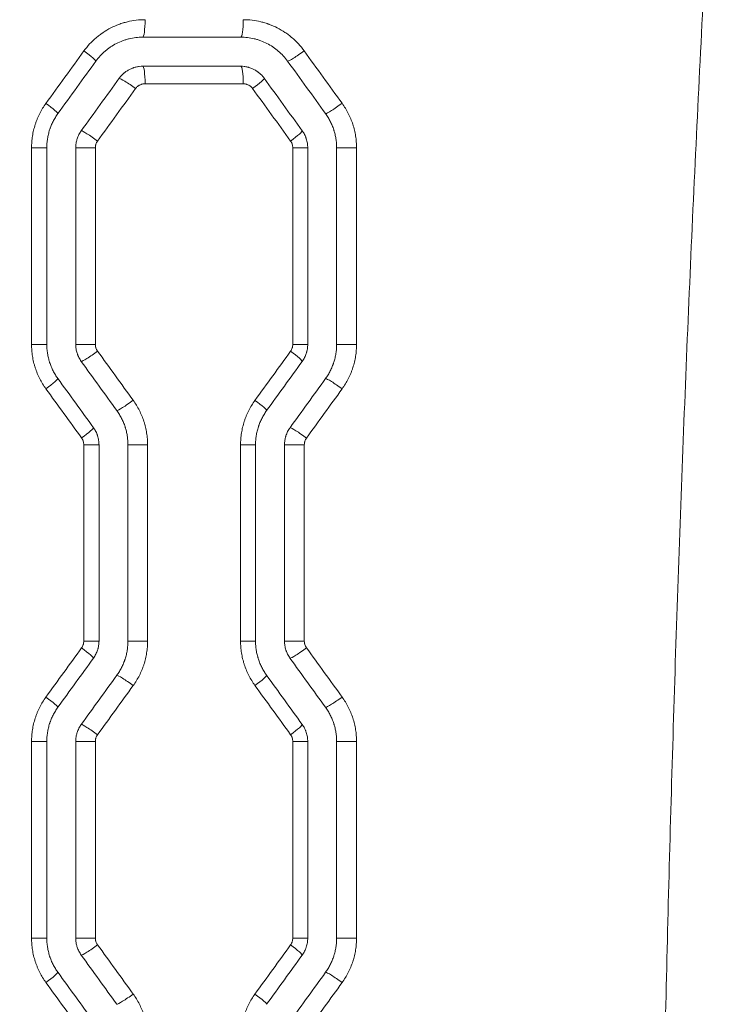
# Model space of a CAD drawing. Header units: millimetres. Extents: x 0 to 594, y 0 to 420.
# Tile 92 of 256: x 182.49 to 188.59, y 329.41 to 337.87. Entities that reach past the tile are written whole.
import ezdxf

# ---------------------------------------------------------------- set-up
doc = ezdxf.new("R2010")
doc.units = ezdxf.units.MM
doc.layers.add('1', color=7, linetype='Continuous', true_color=0xffffff)
doc.styles.add('Arial Unicode MS', font='txt')
doc.dimstyles.get("Standard").update_dxf_attribs({"dimtxt": 0.18, "dimasz": 0.18, "dimexe": 0.18, "dimexo": 0.0625, "dimgap": 0.09, "dimtad": 0, "dimtih": 1, "dimtoh": 1, "dimdec": 4, "dimzin": 0, "dimdsep": 46, "dimtxsty": 'Standard', "dimcen": 0.09, "dimadec": 0, "dimazin": 0, "dimtfac": 1, "dimtdec": 4, "dimtofl": 0, "dimtmove": 0, "dimatfit": 3, "dimfxl": 0, "dimtolj": 1, "dimtzin": 0, "dimarcsym": 0})

# ---------------------------------------------------------------- blocks, each defined once
blk = doc.blocks.new('_U2')
at = {"layer": '1', "color": 18, "lineweight": 13}
for p, q in [((142.3008, 334.4792), (142.3008, 394.7968)), ((368.28, 363.0393), (368.28, 394.7968)), ((142.3008, 392.7968), (235.4192, 392.7968)), ((368.28, 392.7968), (275.1617, 392.7968))]:
    blk.add_line(p, q, dxfattribs=at)
at = {"layer": '1', "color": 18}
for points in [[(142.3008, 392.7968), (145.8008, 393.7346), (145.8008, 391.8589)], [(368.28, 392.7968), (364.78, 391.8589), (364.78, 393.7346)]]:
    blk.add_solid(points, dxfattribs=at)
at = {"layer": '1', "color": 18, "linetype": 'Continuous', "lineweight": 13, "char_height": 2.5, "attachment_point": 7, "line_spacing_factor": 1.047437, "style": 'Arial Unicode MS'}
for s, insert in [('\\fArial Unicode MS|b0|i0;\\W1.0000;4.5', (237.0517, 390.9192)), ('\\fArial Unicode MS|b0|i0;\\W1.0000; LIFT POINT SPAN', (244.1567, 390.9192))]:
    blk.add_mtext(s, dxfattribs=dict(at, insert=insert))
blk = doc.blocks.new('_U7')
at = {"layer": '1', "color": 18, "lineweight": 13}
for p, q in [((142.2461, 334.5207), (158.2372, 334.5207)), ((156.2372, 334.5207), (156.2372, 246.0979)), ((142.2461, 295.1279), (158.2372, 295.1279)), ((156.2372, 246.0979), (161.2372, 246.0979))]:
    blk.add_line(p, q, dxfattribs=at)
at = {"layer": '1', "color": 18}
for points in [[(156.2372, 334.5207), (157.175, 331.0207), (155.2994, 331.0207)], [(156.2372, 295.1279), (155.2994, 298.6279), (157.175, 298.6279)]]:
    blk.add_solid(points, dxfattribs=at)
at = {"layer": '1', "color": 18, "linetype": 'Continuous', "lineweight": 13, "char_height": 2.5, "attachment_point": 7, "line_spacing_factor": 1.047437, "style": 'Arial Unicode MS'}
for s, insert in [('\\fArial Unicode MS|b0|i0;\\W1.0000;0.8', (162.8697, 244.2152)), ('\\fArial Unicode MS|b0|i0;\\W1.0000;CTRS', (169.9747, 244.2152)), ('\\fArial Unicode MS|b0|i0;\\W1.0000;FWD LIFTING POINTS ', (162.8697, 239.1709))]:
    blk.add_mtext(s, dxfattribs=dict(at, insert=insert))

msp = doc.modelspace()

# ---------------------------------------------------------------- linework, layer by layer
at = {"layer": '1', "color": 155, "linetype": 'Continuous', "lineweight": 18}
for p, q in [((183.5476, 337.7174), (184.3893, 337.7174)), ((184.3893, 337.4674), (183.5476, 337.4674)), ((182.7241, 335.0793), (182.7241, 336.7668)), ((182.9726, 336.7668), (182.9726, 335.0793)), ((184.9648, 335.0793), (184.9648, 336.7668)), ((185.213, 336.7668), (185.213, 335.0793)), ((183.1724, 332.5312), (183.1724, 334.2162)), ((183.4208, 334.2162), (183.4208, 332.5312)), ((184.5168, 332.5312), (184.5168, 334.2162)), ((184.765, 334.2162), (184.765, 332.5312)), ((182.7241, 329.9805), (182.7241, 331.6681)), ((182.9726, 331.6681), (182.9726, 329.9805)), ((184.9648, 329.9805), (184.9648, 331.6681)), ((185.213, 331.6681), (185.213, 329.9805))]:
    msp.add_line(p, q, dxfattribs=at)
at = {"layer": '1', "color": 155, "linetype": 'Continuous', "lineweight": 13}
for p, q in [((184.4106, 337.3174), (183.5678, 337.3174)), ((182.7241, 336.7668), (182.5929, 336.7668)), ((182.5929, 335.0793), (182.5929, 336.7668)), ((182.9726, 336.7668), (183.1408, 336.7668)), ((183.1408, 336.7668), (183.1408, 335.0793)), ((184.9648, 336.7668), (184.8366, 336.7668)), ((184.8366, 335.0793), (184.8366, 336.7668)), ((185.213, 336.7668), (185.3839, 336.7668)), ((185.3839, 336.7668), (185.3839, 335.0793)), ((182.7241, 335.0793), (182.5929, 335.0793)), ((182.9726, 335.0793), (183.1408, 335.0793)), ((184.9648, 335.0793), (184.8366, 335.0793)), ((185.213, 335.0793), (185.3839, 335.0793)), ((183.1724, 334.2162), (183.0418, 334.2162)), ((183.0418, 332.5312), (183.0418, 334.2162)), ((183.4208, 334.2162), (183.5896, 334.2162)), ((183.5896, 334.2162), (183.5896, 332.5312)), ((184.5168, 334.2162), (184.388, 334.2162)), ((184.388, 332.5312), (184.388, 334.2162)), ((184.765, 334.2162), (184.9354, 334.2162)), ((184.9354, 334.2162), (184.9354, 332.5312)), ((183.1724, 332.5312), (183.0418, 332.5312)), ((183.4208, 332.5312), (183.5896, 332.5312)), ((184.5168, 332.5312), (184.388, 332.5312)), ((184.765, 332.5312), (184.9354, 332.5312)), ((182.7241, 331.6681), (182.5929, 331.6681)), ((182.5929, 329.9805), (182.5929, 331.6681)), ((182.9726, 331.6681), (183.1408, 331.6681)), ((183.1408, 331.6681), (183.1408, 329.9805)), ((184.9648, 331.6681), (184.8366, 331.6681)), ((184.8366, 329.9805), (184.8366, 331.6681)), ((185.213, 331.6681), (185.3839, 331.6681)), ((185.3839, 331.6681), (185.3839, 329.9805)), ((182.5929, 329.9805), (182.7241, 329.9805)), ((183.1408, 329.9805), (182.9726, 329.9805)), ((184.8366, 329.9805), (184.9648, 329.9805)), ((185.3839, 329.9805), (185.213, 329.9805))]:
    msp.add_line(p, q, dxfattribs=at)
for centre, major_axis, ratio, start_param, end_param in [((183.5476, 337.8674), (0, -0.15), 0.134116, 0, 1.570796), ((184.3893, 337.8674), (0, -0.15), 0.141811, 0, 1.570796), ((168.9647, 323.4378), (-109.1531, -150.0621), 0.016557, 1.674329, 1.677345), ((183.0239, 337.5995), (0.1215, -0.0879), 0.076241, 6.254865, 7.749019), ((184.9118, 337.5999), (-0.1215, -0.0879), 0.086511, 0.118618, 1.689861), ((183.5476, 337.3174), (0, 0.15), 0.134116, 4.712389, 6.283185), ((184.3893, 337.3174), (0, 0.15), 0.141811, 4.712389, 6.283185), ((183.4663, 337.2759), (-0.1215, 0.0879), 0.07864, 4.604121, 6.175365), ((184.4699, 337.2762), (0.1215, 0.0879), 0.084109, 4.828146, 6.311524), ((168.6821, 353.7277), (110.1896, -151.4758), 0.016707, 1.446836, 1.449829), ((182.6978, 337.1489), (0.1215, -0.0879), 0.074469, 6.254869, 7.751451), ((185.2376, 337.1493), (-0.1216, -0.0879), 0.088289, 0.121054, 1.692297), ((183.1403, 336.8254), (-0.1215, 0.0879), 0.076868, 4.606554, 6.177798), ((184.7958, 336.8256), (0.1215, 0.0879), 0.085885, 4.830582, 6.311528), ((183.1403, 335.0208), (-0.1215, -0.0879), 0.076868, 0.105388, 1.676631), ((168.5415, 317.9718), (-110.6849, -152.1509), 0.016779, 1.692488, 1.69528), ((184.7958, 335.0205), (0.1215, -0.0879), 0.085885, 6.254843, 7.735789), ((182.6978, 334.6972), (0.1215, 0.0879), 0.074469, 4.81492, 6.311502), ((185.2376, 334.6969), (-0.1216, 0.0879), 0.088289, 4.590888, 6.162131), ((168.4859, 348.8876), (111.0473, -152.6472), 0.016834, 1.462684, 1.465462), ((183.4458, 334.5986), (-0.1215, -0.0879), 0.078528, 0.107667, 1.678911), ((184.4904, 334.5983), (0.1215, -0.0879), 0.084221, 6.254847, 7.738071), ((183.0034, 334.275), (0.1215, 0.0879), 0.076129, 4.817199, 6.311506), ((184.9323, 334.2747), (-0.1215, 0.0879), 0.086623, 4.593171, 6.164414), ((169.3368, 318.7118), (-107.6606, -148.0246), 0.016339, 1.672905, 1.675769), ((183.0034, 332.4724), (0.1215, -0.0879), 0.076129, 6.254865, 7.749172), ((184.9323, 332.4727), (-0.1215, -0.0879), 0.086623, 0.118772, 1.690015), ((183.4458, 332.1488), (-0.1215, 0.0879), 0.078528, 4.604274, 6.175518), ((184.4904, 332.1491), (0.1215, 0.0879), 0.084221, 4.8283, 6.311524), ((168.8388, 348.4652), (109.6374, -150.7229), 0.016628, 1.447427, 1.450245), ((182.6978, 332.0501), (0.1215, -0.0879), 0.074469, 6.254869, 7.751451), ((185.2376, 332.0505), (-0.1216, -0.0879), 0.088289, 0.121054, 1.692297), ((183.1403, 331.7266), (-0.1215, 0.0879), 0.076868, 4.606554, 6.177798), ((184.7958, 331.7269), (0.1215, 0.0879), 0.085885, 4.830582, 6.311528), ((183.1403, 329.922), (0.1215, 0.0879), 0.076868, 3.24698, 4.818224), ((168.9793, 313.3302), (-109.1412, -150.0464), 0.016556, 1.690802, 1.693633), ((184.7958, 329.9218), (-0.1215, 0.0879), 0.085885, 3.11325, 4.594196), ((182.6978, 329.5985), (-0.1215, -0.0879), 0.074469, 1.673327, 3.169909), ((185.2376, 329.5981), (0.1216, -0.0879), 0.088289, 1.449295, 3.020538), ((169.1746, 343.0991), (108.3152, -148.9184), 0.016435, 1.46522, 1.468067), ((183.4458, 329.4998), (0.1215, 0.0879), 0.078528, 3.24926, 4.820504), ((184.4904, 329.4995), (-0.1215, 0.0879), 0.084221, 3.113254, 4.596478)]:
    msp.add_ellipse(centre, major_axis=major_axis, ratio=ratio, start_param=start_param, end_param=end_param, dxfattribs=at)
at = {"layer": '1', "color": 155, "linetype": 'Continuous', "lineweight": 18}
for centre, major_axis, ratio, start_param, end_param in [((168.9618, 323.2253), (-109.4968, -150.7362), 0.016622, 1.674778, 1.677781), ((168.9084, 354.1715), (109.2443, -150.3915), 0.016586, 1.444736, 1.447751), ((168.7442, 322.5353), (-109.8679, -151.2433), 0.016676, 1.678115, 1.681108), ((168.9697, 353.6423), (109.452, -150.6749), 0.016615, 1.447482, 1.450491), ((169.4545, 348.5925), (107.0861, -147.4414), 0.01627, 1.463329, 1.466205), ((169.216, 318.4616), (-108.5809, -149.4856), 0.01649, 1.690331, 1.693172), ((169.2431, 348.3385), (108.3782, -149.2073), 0.016459, 1.465048, 1.467889), ((168.898, 317.6634), (-109.2777, -150.437), 0.01659, 1.694077, 1.696901), ((168.4624, 317.6259), (-111.4638, -153.4242), 0.016909, 1.676651, 1.679415), ((169.3164, 348.6436), (107.8158, -148.4411), 0.016379, 1.446292, 1.449153), ((168.6403, 317.3316), (-110.2702, -151.793), 0.016735, 1.678507, 1.681301), ((169.1268, 348.3791), (108.8974, -149.9177), 0.016535, 1.44808, 1.450913), ((168.5871, 344.3707), (110.4774, -152.0761), 0.016765, 1.460099, 1.462888), ((169.2801, 313.4297), (-108.3504, -149.1707), 0.016456, 1.690084, 1.692931), ((168.5162, 343.9688), (111.2529, -153.1359), 0.016879, 1.462372, 1.465142), ((169.0818, 312.7584), (-108.6412, -149.568), 0.016499, 1.693355, 1.696195)]:
    msp.add_ellipse(centre, major_axis=major_axis, ratio=ratio, start_param=start_param, end_param=end_param, dxfattribs=at)
for points, knots in [([(188.6072, 342.1155), (188.5781, 341.6923), (188.5502, 341.2691), (188.4966, 340.4225), (188.4709, 339.9991), (188.4339, 339.3639), (188.4219, 339.1522), (188.3983, 338.7287), (188.3867, 338.5169), (188.3529, 337.8816), (188.3313, 337.458), (188.2902, 336.6108), (188.2706, 336.1871), (188.2333, 335.3398), (188.1979, 334.4924), (188.1662, 333.645), (188.1363, 332.7975), (188.1222, 332.3737), (188.0826, 331.1023), (188.0596, 330.2546), (188.0205, 328.559), (188.0043, 327.7111), (187.9784, 326.0152), (187.9688, 325.1671), (187.956, 323.4708), (187.9528, 322.6226), (187.9528, 320.926), (187.956, 320.0777), (187.9656, 318.8053), (187.9696, 318.3812), (187.9769, 317.745), (187.9795, 317.5329), (187.9851, 317.1088), (187.9881, 316.8968), (188.0043, 315.8366), (188.0205, 314.9885), (188.0597, 313.2928), (188.0826, 312.445), (188.1222, 311.1736), (188.1363, 310.7498), (188.1662, 309.9023), (188.198, 309.0549), (188.2511, 307.784), (188.2902, 306.9369), (188.3314, 306.0899), (188.3529, 305.6664), (188.3868, 305.0312), (188.3983, 304.8195), (188.4219, 304.3961), (188.4339, 304.1844), (188.4709, 303.5494), (188.4966, 303.1261), (188.5502, 302.2795), (188.5781, 301.8563), (188.6072, 301.4331)], [0, 0, 0, 0, 0.03125, 0.03125, 0.0625, 0.0625, 0.078125, 0.078125, 0.09375, 0.09375, 0.125, 0.125, 0.15625, 0.15625, 0.1875, 0.21875, 0.21875, 0.25, 0.25, 0.3125, 0.3125, 0.375, 0.375, 0.4375, 0.4375, 0.5, 0.5, 0.5625, 0.5625, 0.59375, 0.59375, 0.609375, 0.609375, 0.625, 0.625, 0.6875, 0.6875, 0.75, 0.75, 0.78125, 0.78125, 0.8125, 0.84375, 0.875, 0.875, 0.90625, 0.90625, 0.921875, 0.921875, 0.9375, 0.9375, 0.96875, 0.96875, 1, 1, 1, 1]), ([(183.5476, 337.7174), (183.528, 337.7174), (183.5085, 337.7163), (183.4698, 337.7117), (183.4506, 337.7082), (183.4268, 337.7025), (183.422, 337.7013), (183.4125, 337.6987), (183.4078, 337.6973), (183.3937, 337.693), (183.3845, 337.6899), (183.3571, 337.6797), (183.3393, 337.6719), (183.3047, 337.6542), (183.2878, 337.6443), (183.2674, 337.6306), (183.2633, 337.6277), (183.2553, 337.622), (183.2434, 337.6133), (183.232, 337.604), (183.2098, 337.5849), (183.1957, 337.5714), (183.1692, 337.5426), (183.1568, 337.5274), (183.1452, 337.5113)], [0, 0, 0, 0, 0.125, 0.125, 0.25, 0.25, 0.28125, 0.28125, 0.3125, 0.3125, 0.375, 0.375, 0.5, 0.5, 0.625, 0.625, 0.65625, 0.65625, 0.6875, 0.75, 0.75, 0.875, 0.875, 1, 1, 1, 1]), ([(184.3893, 337.7174), (184.409, 337.7174), (184.4285, 337.7163), (184.4671, 337.7117), (184.4862, 337.7083), (184.5146, 337.7014), (184.524, 337.6989), (184.5381, 337.6946), (184.5427, 337.6931), (184.552, 337.69), (184.5567, 337.6883), (184.5797, 337.6798), (184.5976, 337.672), (184.6323, 337.6543), (184.6491, 337.6444), (184.6734, 337.6281), (184.6814, 337.6224), (184.6931, 337.6135), (184.697, 337.6105), (184.7047, 337.6043), (184.7085, 337.6011), (184.7272, 337.5851), (184.7413, 337.5715), (184.7679, 337.5426), (184.7804, 337.5274), (184.792, 337.5113)], [0, 0, 0, 0, 0.125, 0.125, 0.25, 0.25, 0.3125, 0.3125, 0.34375, 0.34375, 0.375, 0.375, 0.5, 0.5, 0.625, 0.625, 0.6875, 0.6875, 0.71875, 0.71875, 0.75, 0.75, 0.875, 0.875, 1, 1, 1, 1]), ([(183.5476, 337.4674), (183.5378, 337.4674), (183.5281, 337.4668), (183.5087, 337.4646), (183.4992, 337.4628), (183.485, 337.4594), (183.4803, 337.4582), (183.4732, 337.456), (183.4709, 337.4553), (183.4663, 337.4537), (183.4639, 337.4529), (183.4524, 337.4486), (183.4434, 337.4447), (183.4261, 337.4358), (183.4177, 337.4309), (183.4055, 337.4228), (183.4015, 337.4199), (183.3957, 337.4155), (183.3937, 337.414), (183.3899, 337.4109), (183.388, 337.4093), (183.3786, 337.4013), (183.3645, 337.3876), (183.352, 337.3724), (183.3462, 337.3644)], [0, 0, 0, 0, 0.125, 0.125, 0.25, 0.25, 0.3125, 0.3125, 0.34375, 0.34375, 0.375, 0.375, 0.5, 0.5, 0.625, 0.625, 0.6875, 0.6875, 0.71875, 0.71875, 0.75, 0.75, 0.875, 1, 1, 1, 1]), ([(184.3893, 337.4674), (184.3992, 337.4674), (184.409, 337.4668), (184.4284, 337.4645), (184.4381, 337.4628), (184.45, 337.4599), (184.4524, 337.4593), (184.4572, 337.458), (184.4596, 337.4573), (184.4666, 337.4552), (184.4713, 337.4536), (184.485, 337.4485), (184.4939, 337.4446), (184.5113, 337.4357), (184.5197, 337.4308), (184.53, 337.4239), (184.532, 337.4225), (184.536, 337.4196), (184.542, 337.4153), (184.5477, 337.4106), (184.5588, 337.4011), (184.5659, 337.3943), (184.5791, 337.38), (184.5853, 337.3724), (184.5911, 337.3644)], [0, 0, 0, 0, 0.125, 0.125, 0.25, 0.25, 0.28125, 0.28125, 0.3125, 0.3125, 0.375, 0.375, 0.5, 0.5, 0.625, 0.625, 0.65625, 0.65625, 0.6875, 0.75, 0.75, 0.875, 0.875, 1, 1, 1, 1]), ([(182.8191, 337.0607), (182.8114, 337.0501), (182.7969, 337.0282), (182.7778, 336.9941), (182.7669, 336.9703), (182.7594, 336.9522), (182.757, 336.946), (182.7536, 336.9368), (182.7525, 336.9337), (182.7504, 336.9274), (182.7493, 336.9243), (182.7443, 336.9087), (182.7408, 336.8961), (182.7347, 336.8707), (182.7297, 336.8451), (182.7266, 336.8192), (182.7245, 336.7932), (182.724, 336.78), (182.724, 336.7668)], [0, 0, 0, 0, 0.125, 0.25, 0.375, 0.375, 0.4375, 0.4375, 0.46875, 0.46875, 0.5, 0.5, 0.625, 0.625, 0.75, 0.875, 0.875, 1, 1, 1, 1]), ([(185.1179, 337.0607), (185.1256, 337.0501), (185.1329, 337.0392), (185.1464, 337.0169), (185.1591, 336.9942), (185.17, 336.9705), (185.1799, 336.9465), (185.1844, 336.9342), (185.1895, 336.9185), (185.1905, 336.9154), (185.1924, 336.9091), (185.1933, 336.9059), (185.196, 336.8964), (185.1977, 336.8901), (185.2022, 336.8709), (185.2073, 336.8453), (185.2104, 336.8193), (185.2124, 336.7932), (185.213, 336.78), (185.213, 336.7668)], [0, 0, 0, 0, 0.125, 0.125, 0.25, 0.375, 0.375, 0.5, 0.5, 0.53125, 0.53125, 0.5625, 0.5625, 0.625, 0.625, 0.75, 0.875, 0.875, 1, 1, 1, 1]), ([(183.0201, 336.9138), (183.0124, 336.9031), (183.0056, 336.892), (182.9939, 336.8688), (182.9889, 336.8567), (182.9838, 336.8411), (182.9828, 336.8379), (182.9811, 336.8316), (182.9802, 336.8284), (182.9779, 336.8189), (182.9767, 336.8125), (182.9736, 336.7931), (182.9726, 336.78), (182.9726, 336.7668)], [0, 0, 0, 0, 0.25, 0.25, 0.5, 0.5, 0.5625, 0.5625, 0.625, 0.625, 0.75, 0.75, 1, 1, 1, 1]), ([(184.9171, 336.9138), (184.9248, 336.9031), (184.9316, 336.8919), (184.9405, 336.8745), (184.9432, 336.8685), (184.947, 336.8595), (184.9482, 336.8564), (184.9504, 336.8502), (184.9515, 336.8471), (184.9566, 336.8315), (184.9596, 336.8188), (184.9637, 336.7931), (184.9647, 336.78), (184.9647, 336.7668)], [0, 0, 0, 0, 0.25, 0.25, 0.375, 0.375, 0.4375, 0.4375, 0.5, 0.5, 0.75, 0.75, 1, 1, 1, 1]), ([(182.724, 335.0793), (182.724, 335.0661), (182.7245, 335.0529), (182.7266, 335.0268), (182.7297, 335.0009), (182.7348, 334.9752), (182.7393, 334.9561), (182.741, 334.9497), (182.7437, 334.9402), (182.7446, 334.937), (182.7465, 334.9307), (182.7475, 334.9276), (182.7525, 334.9119), (182.7571, 334.8997), (182.767, 334.8756), (182.7779, 334.8519), (182.7905, 334.8292), (182.8041, 334.807), (182.8114, 334.7961), (182.8191, 334.7854)], [0, 0, 0, 0, 0.125, 0.125, 0.25, 0.375, 0.375, 0.4375, 0.4375, 0.46875, 0.46875, 0.5, 0.5, 0.625, 0.625, 0.75, 0.875, 0.875, 1, 1, 1, 1]), ([(182.9726, 335.0793), (182.9726, 335.0661), (182.9736, 335.0531), (182.9777, 335.0273), (182.9807, 335.0146), (182.9857, 334.999), (182.9868, 334.9959), (182.9891, 334.9897), (182.9903, 334.9866), (182.994, 334.9776), (182.9968, 334.9716), (183.0056, 334.9542), (183.0124, 334.943), (183.0201, 334.9323)], [0, 0, 0, 0, 0.25, 0.25, 0.5, 0.5, 0.5625, 0.5625, 0.625, 0.625, 0.75, 0.75, 1, 1, 1, 1]), ([(184.9647, 335.0793), (184.9647, 335.0661), (184.9637, 335.053), (184.9606, 335.0337), (184.9593, 335.0273), (184.957, 335.0177), (184.9562, 335.0145), (184.9544, 335.0082), (184.9535, 335.005), (184.9484, 334.9894), (184.9434, 334.9774), (184.9316, 334.9542), (184.9248, 334.943), (184.9171, 334.9323)], [0, 0, 0, 0, 0.25, 0.25, 0.375, 0.375, 0.4375, 0.4375, 0.5, 0.5, 0.75, 0.75, 1, 1, 1, 1]), ([(185.213, 335.0793), (185.213, 335.0661), (185.2124, 335.053), (185.2104, 335.0269), (185.2073, 335.001), (185.2023, 334.9754), (185.1962, 334.9501), (185.1927, 334.9375), (185.1876, 334.9218), (185.1866, 334.9187), (185.1844, 334.9124), (185.1833, 334.9093), (185.1799, 334.9001), (185.1776, 334.894), (185.1701, 334.8758), (185.1592, 334.8521), (185.1465, 334.8293), (185.1329, 334.807), (185.1256, 334.7961), (185.1179, 334.7854)], [0, 0, 0, 0, 0.125, 0.125, 0.25, 0.375, 0.375, 0.5, 0.5, 0.53125, 0.53125, 0.5625, 0.5625, 0.625, 0.625, 0.75, 0.875, 0.875, 1, 1, 1, 1]), ([(183.3257, 334.5101), (183.3334, 334.4995), (183.3407, 334.4886), (183.3542, 334.4663), (183.3669, 334.4436), (183.3778, 334.4199), (183.3877, 334.3958), (183.3923, 334.3836), (183.3973, 334.3679), (183.3983, 334.3648), (183.4002, 334.3585), (183.4011, 334.3553), (183.4038, 334.3458), (183.4055, 334.3394), (183.4101, 334.3203), (183.4151, 334.2946), (183.4182, 334.2687), (183.4203, 334.2426), (183.4208, 334.2294), (183.4208, 334.2162)], [0, 0, 0, 0, 0.125, 0.125, 0.25, 0.375, 0.375, 0.5, 0.5, 0.53125, 0.53125, 0.5625, 0.5625, 0.625, 0.625, 0.75, 0.875, 0.875, 1, 1, 1, 1]), ([(184.6117, 334.5101), (184.604, 334.4995), (184.5895, 334.4777), (184.5705, 334.4435), (184.5596, 334.4198), (184.5521, 334.4016), (184.5497, 334.3955), (184.5463, 334.3862), (184.5452, 334.3831), (184.543, 334.3769), (184.542, 334.3738), (184.537, 334.3581), (184.5334, 334.3455), (184.5274, 334.3201), (184.5223, 334.2946), (184.5193, 334.2687), (184.5172, 334.2426), (184.5167, 334.2294), (184.5167, 334.2162)], [0, 0, 0, 0, 0.125, 0.25, 0.375, 0.375, 0.4375, 0.4375, 0.46875, 0.46875, 0.5, 0.5, 0.625, 0.625, 0.75, 0.875, 0.875, 1, 1, 1, 1]), ([(183.1246, 334.3632), (183.1324, 334.3525), (183.1392, 334.3413), (183.1481, 334.3239), (183.1508, 334.3179), (183.1546, 334.3089), (183.1558, 334.3058), (183.158, 334.2996), (183.1591, 334.2965), (183.1642, 334.2809), (183.1672, 334.2682), (183.1713, 334.2425), (183.1723, 334.2294), (183.1723, 334.2162)], [0, 0, 0, 0, 0.25, 0.25, 0.375, 0.375, 0.4375, 0.4375, 0.5, 0.5, 0.75, 0.75, 1, 1, 1, 1]), ([(184.8125, 334.3632), (184.8048, 334.3525), (184.7981, 334.3414), (184.7863, 334.3182), (184.7813, 334.3062), (184.7762, 334.2905), (184.7753, 334.2874), (184.7735, 334.281), (184.7727, 334.2778), (184.7704, 334.2683), (184.7691, 334.2619), (184.7661, 334.2425), (184.765, 334.2294), (184.765, 334.2162)], [0, 0, 0, 0, 0.25, 0.25, 0.5, 0.5, 0.5625, 0.5625, 0.625, 0.625, 0.75, 0.75, 1, 1, 1, 1]), ([(183.1723, 332.5312), (183.1723, 332.5179), (183.1713, 332.5049), (183.1682, 332.4855), (183.1669, 332.4791), (183.1646, 332.4696), (183.1638, 332.4664), (183.162, 332.4601), (183.1611, 332.4569), (183.156, 332.4413), (183.151, 332.4292), (183.1392, 332.406), (183.1324, 332.3949), (183.1246, 332.3842)], [0, 0, 0, 0, 0.25, 0.25, 0.375, 0.375, 0.4375, 0.4375, 0.5, 0.5, 0.75, 0.75, 1, 1, 1, 1]), ([(183.4208, 332.5312), (183.4208, 332.5179), (183.4203, 332.5048), (183.4182, 332.4788), (183.4152, 332.4529), (183.4101, 332.4273), (183.404, 332.4019), (183.4005, 332.3893), (183.3955, 332.3737), (183.3944, 332.3706), (183.3923, 332.3643), (183.3912, 332.3612), (183.3878, 332.352), (183.3854, 332.3458), (183.3779, 332.3277), (183.367, 332.3039), (183.3543, 332.2811), (183.3407, 332.2588), (183.3334, 332.2479), (183.3257, 332.2373)], [0, 0, 0, 0, 0.125, 0.125, 0.25, 0.375, 0.375, 0.5, 0.5, 0.53125, 0.53125, 0.5625, 0.5625, 0.625, 0.625, 0.75, 0.875, 0.875, 1, 1, 1, 1]), ([(184.5167, 332.5312), (184.5167, 332.5179), (184.5172, 332.5048), (184.5193, 332.4787), (184.5223, 332.4527), (184.5274, 332.427), (184.532, 332.4079), (184.5337, 332.4015), (184.5363, 332.392), (184.5372, 332.3889), (184.5392, 332.3825), (184.5401, 332.3794), (184.5452, 332.3638), (184.5497, 332.3515), (184.5597, 332.3274), (184.5705, 332.3038), (184.5832, 332.2811), (184.5967, 332.2588), (184.604, 332.2479), (184.6117, 332.2373)], [0, 0, 0, 0, 0.125, 0.125, 0.25, 0.375, 0.375, 0.4375, 0.4375, 0.46875, 0.46875, 0.5, 0.5, 0.625, 0.625, 0.75, 0.875, 0.875, 1, 1, 1, 1]), ([(184.765, 332.5312), (184.765, 332.5179), (184.7661, 332.5049), (184.7701, 332.4792), (184.7731, 332.4665), (184.7782, 332.4508), (184.7793, 332.4477), (184.7815, 332.4415), (184.7827, 332.4385), (184.7865, 332.4294), (184.7892, 332.4235), (184.798, 332.406), (184.8048, 332.3949), (184.8125, 332.3842)], [0, 0, 0, 0, 0.25, 0.25, 0.5, 0.5, 0.5625, 0.5625, 0.625, 0.625, 0.75, 0.75, 1, 1, 1, 1]), ([(182.8191, 331.962), (182.8114, 331.9513), (182.7969, 331.9295), (182.7778, 331.8953), (182.7669, 331.8716), (182.7594, 331.8534), (182.757, 331.8473), (182.7536, 331.838), (182.7525, 331.8349), (182.7504, 331.8287), (182.7493, 331.8256), (182.7443, 331.8099), (182.7408, 331.7973), (182.7347, 331.7719), (182.7297, 331.7464), (182.7266, 331.7205), (182.7245, 331.6944), (182.724, 331.6813), (182.724, 331.6681)], [0, 0, 0, 0, 0.125, 0.25, 0.375, 0.375, 0.4375, 0.4375, 0.46875, 0.46875, 0.5, 0.5, 0.625, 0.625, 0.75, 0.875, 0.875, 1, 1, 1, 1]), ([(185.1179, 331.962), (185.1256, 331.9513), (185.1329, 331.9404), (185.1464, 331.9182), (185.1591, 331.8954), (185.17, 331.8718), (185.1799, 331.8477), (185.1844, 331.8354), (185.1895, 331.8198), (185.1905, 331.8167), (185.1924, 331.8103), (185.1933, 331.8072), (185.196, 331.7977), (185.1977, 331.7913), (185.2022, 331.7722), (185.2073, 331.7465), (185.2104, 331.7206), (185.2124, 331.6944), (185.213, 331.6813), (185.213, 331.6681)], [0, 0, 0, 0, 0.125, 0.125, 0.25, 0.375, 0.375, 0.5, 0.5, 0.53125, 0.53125, 0.5625, 0.5625, 0.625, 0.625, 0.75, 0.875, 0.875, 1, 1, 1, 1]), ([(183.0201, 331.815), (183.0124, 331.8044), (183.0056, 331.7932), (182.9939, 331.77), (182.9889, 331.758), (182.9838, 331.7424), (182.9828, 331.7392), (182.9811, 331.7329), (182.9802, 331.7297), (182.9779, 331.7201), (182.9767, 331.7137), (182.9736, 331.6944), (182.9726, 331.6813), (182.9726, 331.6681)], [0, 0, 0, 0, 0.25, 0.25, 0.5, 0.5, 0.5625, 0.5625, 0.625, 0.625, 0.75, 0.75, 1, 1, 1, 1]), ([(184.9171, 331.815), (184.9248, 331.8044), (184.9316, 331.7932), (184.9405, 331.7757), (184.9432, 331.7698), (184.947, 331.7607), (184.9482, 331.7577), (184.9504, 331.7515), (184.9515, 331.7484), (184.9566, 331.7327), (184.9596, 331.72), (184.9637, 331.6943), (184.9647, 331.6813), (184.9647, 331.6681)], [0, 0, 0, 0, 0.25, 0.25, 0.375, 0.375, 0.4375, 0.4375, 0.5, 0.5, 0.75, 0.75, 1, 1, 1, 1]), ([(182.724, 329.9805), (182.724, 329.9673), (182.7245, 329.9542), (182.7266, 329.9281), (182.7297, 329.9022), (182.7347, 329.8767), (182.7408, 329.8513), (182.7443, 329.8387), (182.7493, 329.8231), (182.7504, 329.8199), (182.7525, 329.8137), (182.7536, 329.8106), (182.757, 329.8013), (182.7594, 329.7952), (182.7669, 329.777), (182.7778, 329.7533), (182.7969, 329.7191), (182.8114, 329.6973), (182.8191, 329.6867)], [0, 0, 0, 0, 0.125, 0.125, 0.25, 0.375, 0.375, 0.5, 0.5, 0.53125, 0.53125, 0.5625, 0.5625, 0.625, 0.625, 0.75, 0.875, 1, 1, 1, 1]), ([(182.9726, 329.9805), (182.9726, 329.9673), (182.9736, 329.9543), (182.9767, 329.9349), (182.9779, 329.9285), (182.9802, 329.9189), (182.9811, 329.9158), (182.9828, 329.9094), (182.9838, 329.9063), (182.9889, 329.8906), (182.9939, 329.8786), (183.0056, 329.8554), (183.0124, 329.8443), (183.0201, 329.8336)], [0, 0, 0, 0, 0.25, 0.25, 0.375, 0.375, 0.4375, 0.4375, 0.5, 0.5, 0.75, 0.75, 1, 1, 1, 1]), ([(184.9647, 329.9805), (184.9647, 329.9673), (184.9637, 329.9543), (184.9596, 329.9286), (184.9566, 329.9159), (184.9515, 329.9003), (184.9504, 329.8972), (184.9482, 329.891), (184.947, 329.8879), (184.9432, 329.8788), (184.9405, 329.8729), (184.9316, 329.8554), (184.9248, 329.8443), (184.9171, 329.8336)], [0, 0, 0, 0, 0.25, 0.25, 0.5, 0.5, 0.5625, 0.5625, 0.625, 0.625, 0.75, 0.75, 1, 1, 1, 1]), ([(185.213, 329.9805), (185.213, 329.9673), (185.2124, 329.9542), (185.2104, 329.9281), (185.2073, 329.9021), (185.2022, 329.8765), (185.1977, 329.8573), (185.196, 329.851), (185.1933, 329.8415), (185.1924, 329.8383), (185.1905, 329.832), (185.1895, 329.8288), (185.1844, 329.8132), (185.1799, 329.8009), (185.17, 329.7768), (185.1591, 329.7532), (185.1464, 329.7305), (185.1329, 329.7082), (185.1256, 329.6973), (185.1179, 329.6867)], [0, 0, 0, 0, 0.125, 0.125, 0.25, 0.375, 0.375, 0.4375, 0.4375, 0.46875, 0.46875, 0.5, 0.5, 0.625, 0.625, 0.75, 0.875, 0.875, 1, 1, 1, 1])]:
    msp.add_open_spline(points, degree=3, knots=knots, dxfattribs=at)
at = {"layer": '1', "color": 155, "linetype": 'Continuous', "lineweight": 13}
for points, knots in [([(183.0433, 337.5995), (183.0584, 337.6204), (183.0746, 337.6401), (183.1091, 337.6775), (183.1274, 337.6951), (183.1564, 337.7199), (183.1663, 337.7279), (183.1816, 337.7395), (183.1867, 337.7433), (183.1945, 337.7489), (183.1972, 337.7508), (183.2025, 337.7544), (183.2051, 337.7562), (183.2291, 337.7723), (183.251, 337.7851), (183.2962, 337.8082), (183.3193, 337.8184), (183.3551, 337.8316), (183.3671, 337.8356), (183.3824, 337.8403), (183.3855, 337.8412), (183.3916, 337.843), (183.3947, 337.8438), (183.404, 337.8464), (183.4102, 337.848), (183.4412, 337.8554), (183.4662, 337.8599), (183.5167, 337.8659), (183.5421, 337.8674), (183.5678, 337.8674)], [0, 0, 0, 0, 0.125, 0.125, 0.25, 0.25, 0.3125, 0.3125, 0.34375, 0.34375, 0.359375, 0.359375, 0.375, 0.375, 0.5, 0.5, 0.625, 0.625, 0.6875, 0.6875, 0.703125, 0.703125, 0.71875, 0.71875, 0.75, 0.75, 0.875, 0.875, 1, 1, 1, 1]), ([(184.4106, 337.8674), (184.4362, 337.8674), (184.4615, 337.8659), (184.5116, 337.86), (184.5365, 337.8555), (184.5733, 337.8467), (184.5856, 337.8434), (184.6038, 337.8378), (184.6129, 337.8349), (184.622, 337.8318), (184.628, 337.8297), (184.631, 337.8286), (184.658, 337.8186), (184.6812, 337.8084), (184.7262, 337.7854), (184.748, 337.7726), (184.7797, 337.7515), (184.79, 337.7441), (184.8053, 337.7325), (184.8103, 337.7286), (184.8178, 337.7226), (184.8203, 337.7205), (184.8252, 337.7164), (184.8277, 337.7144), (184.8496, 337.6957), (184.8679, 337.678), (184.9025, 337.6405), (184.9187, 337.6207), (184.9338, 337.5999)], [0, 0, 0, 0, 0.125, 0.125, 0.25, 0.25, 0.3125, 0.3125, 0.34375, 0.359375, 0.359375, 0.375, 0.375, 0.5, 0.5, 0.625, 0.625, 0.6875, 0.6875, 0.71875, 0.71875, 0.734375, 0.734375, 0.75, 0.75, 0.875, 0.875, 1, 1, 1, 1]), ([(183.5678, 337.3174), (183.5638, 337.3174), (183.5598, 337.3172), (183.552, 337.3163), (183.5482, 337.3156), (183.5405, 337.3138), (183.5368, 337.3126), (183.5293, 337.3099), (183.522, 337.3067), (183.5152, 337.3028), (183.5103, 337.2995), (183.5079, 337.2978), (183.5055, 337.2959), (183.504, 337.2947), (183.5032, 337.2941), (183.4994, 337.2908), (183.4937, 337.2853), (183.4886, 337.2792), (183.4863, 337.2759)], [0, 0, 0, 0, 0.125, 0.125, 0.25, 0.25, 0.375, 0.375, 0.5, 0.625, 0.625, 0.6875, 0.71875, 0.71875, 0.75, 0.75, 0.875, 1, 1, 1, 1]), ([(184.4912, 337.2762), (184.4889, 337.2794), (184.4864, 337.2825), (184.4811, 337.2882), (184.4783, 337.2909), (184.4738, 337.2947), (184.4716, 337.2966), (184.4692, 337.2983), (184.4676, 337.2995), (184.4668, 337.3001), (184.4627, 337.3028), (184.4593, 337.3048), (184.4523, 337.3083), (184.4488, 337.3099), (184.4433, 337.3119), (184.4414, 337.3125), (184.4377, 337.3137), (184.4358, 337.3142), (184.43, 337.3156), (184.4223, 337.317), (184.4145, 337.3174), (184.4106, 337.3174)], [0, 0, 0, 0, 0.125, 0.125, 0.25, 0.25, 0.3125, 0.34375, 0.34375, 0.375, 0.375, 0.5, 0.5, 0.625, 0.625, 0.6875, 0.6875, 0.75, 0.75, 0.875, 1, 1, 1, 1]), ([(182.5929, 336.7668), (182.5929, 336.784), (182.5936, 336.8011), (182.5962, 336.835), (182.6002, 336.8686), (182.6068, 336.9018), (182.6147, 336.9348), (182.6193, 336.9512), (182.6259, 336.9715), (182.6272, 336.9756), (182.63, 336.9837), (182.6315, 336.9877), (182.6359, 336.9998), (182.639, 337.0077), (182.6488, 337.0314), (182.663, 337.0622), (182.6795, 337.0918), (182.6972, 337.1208), (182.7067, 337.135), (182.7167, 337.1489)], [0, 0, 0, 0, 0.125, 0.125, 0.25, 0.375, 0.375, 0.5, 0.5, 0.53125, 0.53125, 0.5625, 0.5625, 0.625, 0.625, 0.75, 0.875, 0.875, 1, 1, 1, 1]), ([(185.2601, 337.1493), (185.2701, 337.1354), (185.2796, 337.1212), (185.2972, 337.0922), (185.3137, 337.0627), (185.3279, 337.0319), (185.3409, 337.0005), (185.3468, 336.9845), (185.3534, 336.9642), (185.3546, 336.9601), (185.3571, 336.9518), (185.3607, 336.9395), (185.364, 336.9271), (185.3699, 336.9022), (185.3765, 336.8689), (185.3805, 336.8351), (185.3832, 336.8011), (185.3839, 336.784), (185.3839, 336.7668)], [0, 0, 0, 0, 0.125, 0.125, 0.25, 0.375, 0.375, 0.5, 0.5, 0.53125, 0.53125, 0.5625, 0.625, 0.625, 0.75, 0.875, 0.875, 1, 1, 1, 1]), ([(183.1598, 336.8254), (183.1591, 336.8243), (183.1583, 336.8232), (183.1569, 336.821), (183.1548, 336.8177), (183.1529, 336.8143), (183.1493, 336.8074), (183.1474, 336.8026), (183.1453, 336.7965), (183.145, 336.7952), (183.1443, 336.7927), (183.1439, 336.7914), (183.143, 336.7876), (183.1425, 336.785), (183.1413, 336.7773), (183.1408, 336.7721), (183.1408, 336.7668)], [0, 0, 0, 0, 0.0625, 0.0625, 0.125, 0.25, 0.25, 0.5, 0.5, 0.5625, 0.5625, 0.625, 0.625, 0.75, 0.75, 1, 1, 1, 1]), ([(184.8366, 336.7668), (184.8366, 336.7721), (184.8362, 336.7773), (184.8346, 336.7876), (184.8334, 336.7927), (184.8314, 336.799), (184.8309, 336.8002), (184.83, 336.8027), (184.8286, 336.8063), (184.827, 336.8099), (184.8234, 336.8169), (184.8207, 336.8213), (184.8176, 336.8256)], [0, 0, 0, 0, 0.25, 0.25, 0.5, 0.5, 0.5625, 0.5625, 0.625, 0.75, 0.75, 1, 1, 1, 1]), ([(182.7167, 334.6972), (182.7067, 334.7111), (182.6972, 334.7253), (182.6796, 334.7542), (182.6631, 334.7838), (182.6489, 334.8145), (182.6359, 334.8458), (182.6301, 334.8618), (182.6235, 334.8821), (182.6222, 334.8862), (182.6197, 334.8944), (182.6185, 334.8985), (182.615, 334.9108), (182.6128, 334.9191), (182.6069, 334.944), (182.6003, 334.9773), (182.5963, 335.0111), (182.5936, 335.045), (182.5929, 335.0621), (182.5929, 335.0793)], [0, 0, 0, 0, 0.125, 0.125, 0.25, 0.375, 0.375, 0.5, 0.5, 0.53125, 0.53125, 0.5625, 0.5625, 0.625, 0.625, 0.75, 0.875, 0.875, 1, 1, 1, 1]), ([(183.1408, 335.0793), (183.1408, 335.074), (183.1413, 335.0688), (183.1425, 335.0611), (183.143, 335.0586), (183.1439, 335.0548), (183.1442, 335.0535), (183.1449, 335.051), (183.1453, 335.0497), (183.1474, 335.0435), (183.1513, 335.0339), (183.1568, 335.025), (183.1598, 335.0208)], [0, 0, 0, 0, 0.25, 0.25, 0.375, 0.375, 0.4375, 0.4375, 0.5, 0.5, 0.75, 1, 1, 1, 1]), ([(184.8176, 335.0205), (184.8207, 335.0248), (184.8261, 335.0337), (184.8301, 335.0433), (184.8322, 335.0496), (184.8325, 335.0508), (184.8332, 335.0534), (184.8342, 335.0572), (184.835, 335.061), (184.8362, 335.0688), (184.8366, 335.074), (184.8366, 335.0793)], [0, 0, 0, 0, 0.25, 0.5, 0.5, 0.5625, 0.5625, 0.625, 0.75, 0.75, 1, 1, 1, 1]), ([(185.3839, 335.0793), (185.3839, 335.075), (185.3838, 335.0707), (185.3837, 335.0621), (185.3833, 335.0493), (185.3825, 335.0365), (185.3805, 335.011), (185.3765, 334.9773), (185.3699, 334.9441), (185.3621, 334.9111), (185.3575, 334.8947), (185.3509, 334.8744), (185.3495, 334.8703), (185.3468, 334.8622), (185.3453, 334.8582), (185.3409, 334.8461), (185.3378, 334.8381), (185.328, 334.8145), (185.3138, 334.7836), (185.2973, 334.7539), (185.2796, 334.7249), (185.2701, 334.7107), (185.2601, 334.6969)], [0, 0, 0, 0, 0.03125, 0.03125, 0.0625, 0.125, 0.125, 0.25, 0.375, 0.375, 0.5, 0.5, 0.53125, 0.53125, 0.5625, 0.5625, 0.625, 0.625, 0.75, 0.875, 0.875, 1, 1, 1, 1]), ([(183.4657, 334.5986), (183.4758, 334.5847), (183.4852, 334.5705), (183.5029, 334.5415), (183.5194, 334.512), (183.5336, 334.4812), (183.5466, 334.4498), (183.5525, 334.4339), (183.5591, 334.4135), (183.5604, 334.4094), (183.5628, 334.4012), (183.5664, 334.3888), (183.5697, 334.3765), (183.5756, 334.3516), (183.5822, 334.3182), (183.5862, 334.2845), (183.5889, 334.2505), (183.5896, 334.2334), (183.5896, 334.2162)], [0, 0, 0, 0, 0.125, 0.125, 0.25, 0.375, 0.375, 0.5, 0.5, 0.53125, 0.53125, 0.5625, 0.625, 0.625, 0.75, 0.875, 0.875, 1, 1, 1, 1]), ([(184.388, 334.2162), (184.388, 334.2334), (184.3887, 334.2505), (184.3914, 334.2844), (184.3954, 334.318), (184.4019, 334.3513), (184.4098, 334.3842), (184.4144, 334.4006), (184.421, 334.421), (184.4224, 334.425), (184.4252, 334.4331), (184.4266, 334.4372), (184.431, 334.4492), (184.4341, 334.4572), (184.4439, 334.4808), (184.4581, 334.5116), (184.4746, 334.5413), (184.4923, 334.5702), (184.5018, 334.5844), (184.5118, 334.5983)], [0, 0, 0, 0, 0.125, 0.125, 0.25, 0.375, 0.375, 0.5, 0.5, 0.53125, 0.53125, 0.5625, 0.5625, 0.625, 0.625, 0.75, 0.875, 0.875, 1, 1, 1, 1]), ([(183.0418, 334.2162), (183.0418, 334.2215), (183.0414, 334.2267), (183.0397, 334.237), (183.0385, 334.2421), (183.0365, 334.2484), (183.0361, 334.2496), (183.0352, 334.2521), (183.0337, 334.2557), (183.0321, 334.2593), (183.0285, 334.2663), (183.0258, 334.2707), (183.0227, 334.275)], [0, 0, 0, 0, 0.25, 0.25, 0.5, 0.5, 0.5625, 0.5625, 0.625, 0.75, 0.75, 1, 1, 1, 1]), ([(184.9544, 334.2747), (184.9536, 334.2736), (184.9528, 334.2725), (184.9514, 334.2703), (184.9493, 334.2671), (184.9474, 334.2637), (184.9439, 334.2568), (184.9419, 334.252), (184.9399, 334.2458), (184.9395, 334.2446), (184.9388, 334.2421), (184.9385, 334.2408), (184.9376, 334.237), (184.937, 334.2344), (184.9358, 334.2267), (184.9354, 334.2215), (184.9354, 334.2162)], [0, 0, 0, 0, 0.0625, 0.0625, 0.125, 0.25, 0.25, 0.5, 0.5, 0.5625, 0.5625, 0.625, 0.625, 0.75, 0.75, 1, 1, 1, 1]), ([(183.0227, 332.4724), (183.0258, 332.4766), (183.0313, 332.4855), (183.0353, 332.4952), (183.0373, 332.5014), (183.0377, 332.5027), (183.0384, 332.5052), (183.0394, 332.5091), (183.0401, 332.5129), (183.0414, 332.5206), (183.0418, 332.5259), (183.0418, 332.5312)], [0, 0, 0, 0, 0.25, 0.5, 0.5, 0.5625, 0.5625, 0.625, 0.75, 0.75, 1, 1, 1, 1]), ([(183.5896, 332.5312), (183.5896, 332.5269), (183.5895, 332.5226), (183.5894, 332.514), (183.589, 332.5011), (183.5882, 332.4884), (183.5862, 332.4629), (183.5822, 332.4292), (183.5757, 332.396), (183.5678, 332.363), (183.5632, 332.3466), (183.5566, 332.3263), (183.5553, 332.3223), (183.5525, 332.3142), (183.551, 332.3101), (183.5466, 332.2981), (183.5435, 332.2901), (183.5337, 332.2664), (183.5195, 332.2355), (183.503, 332.2059), (183.4852, 332.1769), (183.4758, 332.1627), (183.4657, 332.1488)], [0, 0, 0, 0, 0.03125, 0.03125, 0.0625, 0.125, 0.125, 0.25, 0.375, 0.375, 0.5, 0.5, 0.53125, 0.53125, 0.5625, 0.5625, 0.625, 0.625, 0.75, 0.875, 0.875, 1, 1, 1, 1]), ([(184.5118, 332.1491), (184.5018, 332.163), (184.4923, 332.1771), (184.4746, 332.2061), (184.4582, 332.2356), (184.444, 332.2663), (184.4311, 332.2976), (184.4252, 332.3136), (184.4186, 332.3339), (184.4173, 332.338), (184.4148, 332.3462), (184.4136, 332.3503), (184.4101, 332.3627), (184.408, 332.371), (184.402, 332.3958), (184.3954, 332.4292), (184.3914, 332.4629), (184.3887, 332.4969), (184.388, 332.514), (184.388, 332.5312)], [0, 0, 0, 0, 0.125, 0.125, 0.25, 0.375, 0.375, 0.5, 0.5, 0.53125, 0.53125, 0.5625, 0.5625, 0.625, 0.625, 0.75, 0.875, 0.875, 1, 1, 1, 1]), ([(184.9354, 332.5312), (184.9354, 332.5259), (184.9358, 332.5207), (184.937, 332.513), (184.9375, 332.5104), (184.9385, 332.5066), (184.9388, 332.5054), (184.9395, 332.5029), (184.9399, 332.5016), (184.9419, 332.4954), (184.9459, 332.4858), (184.9513, 332.477), (184.9544, 332.4727)], [0, 0, 0, 0, 0.25, 0.25, 0.375, 0.375, 0.4375, 0.4375, 0.5, 0.5, 0.75, 1, 1, 1, 1]), ([(182.5929, 331.6681), (182.5929, 331.6853), (182.5936, 331.7023), (182.5962, 331.7362), (182.6002, 331.7699), (182.6068, 331.8031), (182.6147, 331.8361), (182.6193, 331.8525), (182.6259, 331.8728), (182.6272, 331.8769), (182.63, 331.885), (182.6315, 331.889), (182.6359, 331.901), (182.639, 331.909), (182.6488, 331.9326), (182.663, 331.9635), (182.6795, 331.9931), (182.6972, 332.0221), (182.7067, 332.0363), (182.7167, 332.0501)], [0, 0, 0, 0, 0.125, 0.125, 0.25, 0.375, 0.375, 0.5, 0.5, 0.53125, 0.53125, 0.5625, 0.5625, 0.625, 0.625, 0.75, 0.875, 0.875, 1, 1, 1, 1]), ([(185.2601, 332.0505), (185.2701, 332.0367), (185.2796, 332.0225), (185.2972, 331.9935), (185.3137, 331.9639), (185.3279, 331.9332), (185.3409, 331.9018), (185.3468, 331.8858), (185.3534, 331.8654), (185.3546, 331.8613), (185.3571, 331.8531), (185.3607, 331.8408), (185.364, 331.8284), (185.3699, 331.8035), (185.3765, 331.7701), (185.3805, 331.7363), (185.3832, 331.7024), (185.3839, 331.6853), (185.3839, 331.6681)], [0, 0, 0, 0, 0.125, 0.125, 0.25, 0.375, 0.375, 0.5, 0.5, 0.53125, 0.53125, 0.5625, 0.625, 0.625, 0.75, 0.875, 0.875, 1, 1, 1, 1]), ([(183.1598, 331.7266), (183.1591, 331.7255), (183.1583, 331.7245), (183.1569, 331.7223), (183.1548, 331.719), (183.1529, 331.7156), (183.1493, 331.7087), (183.1474, 331.7039), (183.1453, 331.6977), (183.145, 331.6965), (183.1443, 331.6939), (183.1439, 331.6927), (183.143, 331.6888), (183.1425, 331.6863), (183.1413, 331.6786), (183.1408, 331.6733), (183.1408, 331.6681)], [0, 0, 0, 0, 0.0625, 0.0625, 0.125, 0.25, 0.25, 0.5, 0.5, 0.5625, 0.5625, 0.625, 0.625, 0.75, 0.75, 1, 1, 1, 1]), ([(184.8366, 331.6681), (184.8366, 331.6734), (184.8362, 331.6786), (184.8346, 331.6889), (184.8334, 331.694), (184.8314, 331.7002), (184.8309, 331.7015), (184.83, 331.7039), (184.8286, 331.7076), (184.827, 331.7112), (184.8234, 331.7181), (184.8207, 331.7226), (184.8176, 331.7269)], [0, 0, 0, 0, 0.25, 0.25, 0.5, 0.5, 0.5625, 0.5625, 0.625, 0.75, 0.75, 1, 1, 1, 1]), ([(182.7167, 329.5985), (182.7067, 329.6124), (182.6972, 329.6265), (182.6795, 329.6555), (182.663, 329.6852), (182.6488, 329.716), (182.639, 329.7396), (182.6359, 329.7476), (182.6315, 329.7596), (182.63, 329.7637), (182.6272, 329.7718), (182.6259, 329.7758), (182.6193, 329.7962), (182.6147, 329.8126), (182.6068, 329.8456), (182.6002, 329.8788), (182.5962, 329.9124), (182.5936, 329.9463), (182.5929, 329.9634), (182.5929, 329.9805)], [0, 0, 0, 0, 0.125, 0.125, 0.25, 0.375, 0.375, 0.4375, 0.4375, 0.46875, 0.46875, 0.5, 0.5, 0.625, 0.625, 0.75, 0.875, 0.875, 1, 1, 1, 1]), ([(183.1408, 329.9805), (183.1408, 329.9753), (183.1413, 329.9701), (183.1425, 329.9624), (183.143, 329.9598), (183.1439, 329.956), (183.1443, 329.9547), (183.145, 329.9522), (183.1453, 329.9509), (183.1474, 329.9447), (183.1493, 329.94), (183.1529, 329.933), (183.1548, 329.9296), (183.1569, 329.9263), (183.1583, 329.9242), (183.1591, 329.9231), (183.1598, 329.922)], [0, 0, 0, 0, 0.25, 0.25, 0.375, 0.375, 0.4375, 0.4375, 0.5, 0.5, 0.75, 0.75, 0.875, 0.9375, 0.9375, 1, 1, 1, 1]), ([(184.8176, 329.9218), (184.8207, 329.926), (184.8234, 329.9305), (184.827, 329.9375), (184.8286, 329.941), (184.83, 329.9447), (184.8309, 329.9472), (184.8314, 329.9484), (184.8334, 329.9547), (184.8346, 329.9598), (184.8362, 329.97), (184.8366, 329.9753), (184.8366, 329.9805)], [0, 0, 0, 0, 0.25, 0.25, 0.375, 0.4375, 0.4375, 0.5, 0.5, 0.75, 0.75, 1, 1, 1, 1]), ([(185.3839, 329.9805), (185.3839, 329.9634), (185.3832, 329.9463), (185.3805, 329.9123), (185.3765, 329.8785), (185.3699, 329.8451), (185.364, 329.8203), (185.3607, 329.8079), (185.3571, 329.7955), (185.3546, 329.7873), (185.3534, 329.7832), (185.3468, 329.7629), (185.3409, 329.7469), (185.3279, 329.7155), (185.3137, 329.6847), (185.2972, 329.6551), (185.2796, 329.6262), (185.2701, 329.612), (185.2601, 329.5981)], [0, 0, 0, 0, 0.125, 0.125, 0.25, 0.375, 0.375, 0.4375, 0.46875, 0.46875, 0.5, 0.5, 0.625, 0.625, 0.75, 0.875, 0.875, 1, 1, 1, 1]), ([(183.4657, 329.4998), (183.4758, 329.486), (183.4852, 329.4718), (183.503, 329.4427), (183.5195, 329.4131), (183.5337, 329.3822), (183.5435, 329.3585), (183.5466, 329.3506), (183.551, 329.3385), (183.5525, 329.3345), (183.5553, 329.3264), (183.5566, 329.3223), (183.5632, 329.302), (183.5678, 329.2856), (183.5757, 329.2526), (183.5822, 329.2194), (183.5862, 329.1857), (183.5882, 329.1603), (183.589, 329.1475), (183.5894, 329.1347), (183.5895, 329.1261), (183.5896, 329.1218), (183.5896, 329.1175)], [0, 0, 0, 0, 0.125, 0.125, 0.25, 0.375, 0.375, 0.4375, 0.4375, 0.46875, 0.46875, 0.5, 0.5, 0.625, 0.625, 0.75, 0.875, 0.875, 0.9375, 0.96875, 0.96875, 1, 1, 1, 1]), ([(184.388, 329.1175), (184.388, 329.1347), (184.3887, 329.1517), (184.3914, 329.1857), (184.3954, 329.2195), (184.402, 329.2528), (184.408, 329.2777), (184.4101, 329.286), (184.4136, 329.2983), (184.4148, 329.3024), (184.4173, 329.3106), (184.4186, 329.3147), (184.4252, 329.3351), (184.4311, 329.351), (184.444, 329.3823), (184.4582, 329.413), (184.4746, 329.4426), (184.4923, 329.4715), (184.5018, 329.4857), (184.5118, 329.4995)], [0, 0, 0, 0, 0.125, 0.125, 0.25, 0.375, 0.375, 0.4375, 0.4375, 0.46875, 0.46875, 0.5, 0.5, 0.625, 0.625, 0.75, 0.875, 0.875, 1, 1, 1, 1])]:
    msp.add_open_spline(points, degree=3, knots=knots, dxfattribs=at)
for points in [[(184.9338, 337.5999), (185.0426, 337.4496), (185.1513, 337.2995), (185.2601, 337.1493)], [(183.4863, 337.2759), (183.3775, 337.1257), (183.2687, 336.9756), (183.1598, 336.8254)], [(183.1598, 335.0208), (183.2618, 334.88), (183.3638, 334.7393), (183.4657, 334.5986)], [(185.2601, 334.6969), (185.1582, 334.5561), (185.0563, 334.4154), (184.9544, 334.2747)], [(184.9544, 332.4727), (185.0563, 332.332), (185.1582, 332.1913), (185.2601, 332.0505)], [(183.4657, 332.1488), (183.3638, 332.0081), (183.2618, 331.8674), (183.1598, 331.7266)], [(183.1598, 329.922), (183.2618, 329.7813), (183.3638, 329.6406), (183.4657, 329.4998)], [(185.2601, 329.5981), (185.1582, 329.4574), (185.0563, 329.3166), (184.9544, 329.1759)]]:
    msp.add_open_spline(points, degree=3, dxfattribs=at)

# ---------------------------------------------------------------- dimensions: what is measured, and where the dimension line sits
at = {"layer": '1', "color": 18, "linetype": 'Continuous', "lineweight": 13}
dim = msp.add_linear_dim(base=(142.3008, 392.7968), p1=(368.28, 363.0393), p2=(142.3008, 334.4792), text=' <> \\fArial Unicode MS|b0|i0;\\C18;{\\H1.00x;\\fArial Unicode MS|b0|i0; LIFT POINT SPAN\\fArial Unicode MS|b0|i0;}\\C18;', dimstyle='Standard', override={"dimtxt": 2.5, "dimasz": 3.5, "dimexe": 2, "dimexo": 0, "dimgap": 1.5, "dimtih": 1, "dimtoh": 1, "dimdec": 1, "dimlfac": 0.02, "dimzin": 8, "dimdsep": 46, "dimlunit": 2, "dimtxsty": 'Arial Unicode MS', "dimsah": 1, "dimse1": 0, "dimse2": 0, "dimsd1": 0, "dimsd2": 0, "dimclrd": 18, "dimclre": 18, "dimclrt": 18, "dimtol": 0, "dimtm": -0.1, "dimtfac": 1.4, "dimtdec": 2, "dimtofl": 1, "dimtmove": 0, "dimtzin": 8, "dimlwd": 13, "dimlwe": 13}, dxfattribs=at)
dim.commit()
dim.dimension.update_dxf_attribs({"geometry": '_U2', "text_midpoint": (255.2904, 392.7968), "dimtype": 160})
dim = msp.add_linear_dim(base=(156.2372, 295.1279), p1=(142.2461, 334.5207), p2=(142.2461, 295.1279), angle=90, text=' <> \\fArial Unicode MS|b0|i0;\\C18;{\\H1.00x;\\fArial Unicode MS|b0|i0;CTRS\\fArial Unicode MS|b0|i0;}\\C18;\\P\\fArial Unicode MS|b0|i0;\\C18;{\\H1.00x;\\fArial Unicode MS|b0|i0;FWD LIFTING POINTS \\fArial Unicode MS|b0|i0;}\\C18;', dimstyle='Standard', override={"dimtxt": 2.5, "dimasz": 3.5, "dimexe": 2, "dimexo": 0, "dimgap": 1.5, "dimtih": 1, "dimtoh": 1, "dimdec": 1, "dimlfac": 0.02, "dimzin": 8, "dimdsep": 46, "dimlunit": 2, "dimtxsty": 'Arial Unicode MS', "dimsah": 1, "dimse1": 0, "dimse2": 0, "dimsd1": 0, "dimsd2": 0, "dimclrd": 18, "dimclre": 18, "dimclrt": 18, "dimtol": 0, "dimtm": -0.1, "dimtfac": 1.4, "dimtdec": 2, "dimtofl": 1, "dimtmove": 1, "dimtzin": 8, "dimlwd": 13, "dimlwe": 13}, dxfattribs=at)
dim.commit()
dim.dimension.update_dxf_attribs({"geometry": '_U7', "text_midpoint": (181.2385, 243.592), "dimtype": 160})

doc.saveas('drawing.dxf')
